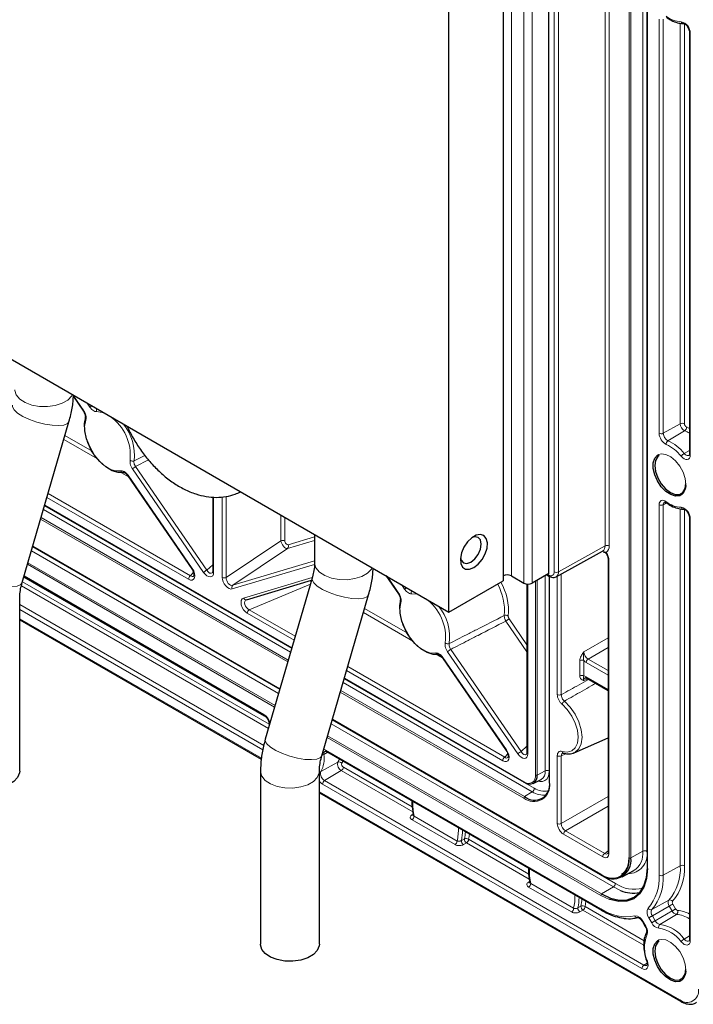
# Paper-space layout 'Blatt2' of a CAD drawing. Header units: millimetres. Extents: x 5 to 418, y 2 to 292.
# Tile 45 of 54: x 275 to 313, y 80 to 136. Entities that reach past the tile are written whole.
import ezdxf

# ---------------------------------------------------------------- set-up
doc = ezdxf.new("R2010")
doc.units = ezdxf.units.MM

psp = doc.layouts.new('Blatt2')

# ---------------------------------------------------------------- linework, layer by layer
at = {"color": 7, "linetype": 'Continuous', "lineweight": 18}
for p, q in [((309.929, 89.068), (309.929, 217.537)), ((309.161, 88.692), (309.161, 217.161)), ((309.255, 217.161), (309.255, 88.692)), ((310.163, 89.067), (310.163, 217.071)), ((307.794, 106.359), (307.794, 216.32)), ((308.027, 216.319), (308.027, 106.358)), ((310.197, 216.564), (310.197, 88.094)), ((304.918, 104.888), (304.918, 214.849)), ((305.151, 214.847), (305.151, 104.887)), ((302.49, 214.345), (302.49, 104.656)), ((303.197, 104.248), (303.197, 213.937)), ((303.669, 213.937), (303.669, 104.248)), ((310.86, 112.734), (310.86, 136.178)), ((311.093, 136.177), (311.093, 112.733)), ((312.057, 113.27), (312.057, 135.952)), ((312.29, 135.917), (312.29, 113.269)), ((312.623, 135.378), (312.623, 111.498)), ((277.691, 114.859), (278.274, 114.011)), ((278.625, 114.213), (278.468, 114.442)), ((312.057, 113.27), (311.093, 112.733)), ((277.211, 112.606), (278.75, 111.717)), ((312.303, 112.88), (311.358, 112.313)), ((279.059, 111.279), (277.146, 112.384)), ((312.575, 111.766), (312.279, 111.592)), ((281.123, 111.171), (281.731, 111.479)), ((281.948, 111.224), (281.21, 110.845)), ((280.813, 110.267), (280.41, 110.499)), ((285.063, 104.858), (281.032, 110.716)), ((281.21, 110.845), (285.241, 104.987)), ((280.789, 110.357), (284.422, 105.077)), ((276.254, 109.321), (284.316, 104.667)), ((284.209, 104.469), (276.19, 109.099)), ((285.628, 109.121), (285.628, 104.855)), ((286.119, 104.572), (286.119, 109.134)), ((286.344, 109.154), (286.344, 104.566)), ((311.281, 108.791), (311.093, 108.687)), ((289.991, 100.34), (275.992, 108.421)), ((276.058, 108.647), (290.057, 100.566)), ((276.064, 108.667), (290.062, 100.586)), ((310.86, 87.712), (310.86, 108.688)), ((311.093, 108.687), (311.093, 87.711)), ((312.057, 88.248), (312.057, 108.462)), ((312.29, 108.427), (312.29, 88.247)), ((289.833, 99.799), (275.835, 107.88)), ((275.861, 107.97), (289.859, 99.889)), ((289.442, 106.647), (289.442, 108.107)), ((289.667, 107.977), (289.667, 106.641)), ((312.623, 107.887), (312.623, 84.008)), ((286.344, 104.566), (289.442, 106.647)), ((291.348, 106.67), (289.819, 106.213)), ((289.855, 106.424), (291.348, 106.87)), ((289.307, 97.993), (275.309, 106.074)), ((289.375, 98.224), (275.376, 106.305)), ((275.386, 106.339), (289.384, 98.257)), ((289.819, 106.213), (286.72, 104.133)), ((305.151, 104.887), (307.794, 106.359)), ((275.115, 105.407), (289.113, 97.326)), ((286.72, 104.133), (291.348, 105.515)), ((308.019, 105.544), (308.019, 88.953)), ((289.086, 97.234), (275.088, 105.315)), ((284.316, 104.667), (284.492, 104.864)), ((285.241, 104.987), (285.579, 105.294)), ((291.345, 105.314), (286.684, 103.922)), ((274.801, 104.33), (288.783, 96.259)), ((274.897, 104.66), (288.482, 96.818)), ((287.325, 103.401), (291.218, 104.564)), ((295.45, 104.638), (296.117, 103.67)), ((303.86, 93.386), (303.86, 104.358)), ((303.951, 104.411), (303.951, 93.385)), ((304.407, 93.621), (304.407, 104.674)), ((304.541, 104.752), (304.612, 104.711)), ((304.636, 104.64), (304.636, 93.618)), ((304.656, 104.63), (304.656, 92.926)), ((305.093, 97.942), (305.093, 104.648)), ((305.318, 104.771), (305.318, 97.936)), ((288.733, 96.018), (274.742, 104.095)), ((291.114, 104.199), (287.645, 102.745)), ((296.446, 103.904), (296.263, 104.169)), ((303.423, 104.192), (303.423, 94.582)), ((274.647, 103.037), (288.464, 95.061)), ((288.418, 94.818), (274.647, 102.767)), ((287.645, 102.745), (290.253, 101.24)), ((296.914, 100.972), (294.116, 102.587)), ((294.181, 102.809), (296.605, 101.41)), ((274.647, 102.237), (288.334, 94.336)), ((290.188, 101.018), (287.538, 102.548)), ((303.374, 100.369), (302.18, 102.105)), ((302.359, 102.234), (303.374, 100.758)), ((306.599, 100.359), (307.971, 101.15)), ((302.858, 94.584), (298.877, 100.37)), ((299.055, 100.499), (303.037, 94.714)), ((307.971, 100.608), (306.834, 99.952)), ((298.609, 99.993), (298.264, 100.192)), ((298.612, 100.043), (302.217, 94.804)), ((306.365, 99.002), (306.365, 99.87)), ((306.59, 99.864), (306.59, 98.996)), ((306.834, 99.952), (307.971, 99.296)), ((302.004, 94.196), (293.16, 99.302)), ((293.225, 99.524), (302.112, 94.394)), ((307.971, 99.036), (306.727, 99.754)), ((293.029, 98.851), (303.787, 92.64)), ((293.035, 98.87), (303.197, 93.003)), ((306.833, 98.831), (306.599, 98.74)), ((306.727, 98.949), (307.971, 98.231)), ((292.832, 98.173), (303.242, 92.164)), ((303.675, 92.44), (292.963, 98.624)), ((303.197, 92.084), (292.805, 98.083)), ((308.383, 87.251), (292.347, 96.508)), ((292.357, 96.542), (307.558, 87.766)), ((308.267, 87.048), (292.28, 96.277)), ((307.558, 86.571), (292.059, 95.518)), ((292.086, 95.61), (307.604, 86.652)), ((291.986, 94.795), (307.558, 85.805)), ((303.037, 94.714), (303.374, 95.021)), ((292.091, 94.677), (291.87, 94.553)), ((302.112, 94.394), (302.288, 94.591)), ((305.093, 90.643), (305.093, 94.483)), ((305.602, 94.595), (305.318, 94.478)), ((305.318, 94.478), (305.318, 90.637)), ((292.668, 94.114), (291.706, 93.585)), ((292.976, 93.838), (296.882, 91.583)), ((292.86, 93.636), (291.913, 93.07)), ((296.904, 91.301), (292.86, 93.636)), ((304.407, 93.621), (303.951, 93.385)), ((309.883, 82.426), (291.797, 92.867)), ((291.913, 93.07), (309.999, 82.629)), ((291.618, 92.441), (312.036, 80.653)), ((303.675, 92.44), (303.242, 92.164)), ((305.318, 90.637), (307.971, 92.168)), ((307.971, 91.626), (305.553, 90.23)), ((296.858, 91.129), (296.926, 91.171)), ((296.985, 91.053), (299.416, 89.65)), ((299.3, 89.447), (296.869, 90.85)), ((299.659, 89.677), (299.832, 89.776)), ((300.063, 89.747), (303.482, 87.773)), ((307.667, 88.75), (305.445, 90.033)), ((305.553, 90.23), (307.775, 88.947)), ((299.947, 89.544), (299.774, 89.445)), ((303.504, 87.491), (299.947, 89.544)), ((307.775, 88.947), (307.971, 89.104)), ((309.255, 88.692), (309.929, 89.068)), ((312.057, 88.248), (311.093, 87.711)), ((303.458, 87.319), (303.526, 87.361)), ((305.9, 85.637), (303.469, 87.04)), ((303.585, 87.243), (306.016, 85.84)), ((308.267, 87.048), (307.604, 86.652)), ((308.665, 86.854), (308.267, 87.048)), ((308.056, 86.338), (307.558, 86.571)), ((306.259, 85.867), (306.432, 85.966)), ((306.663, 85.937), (310.003, 84.009)), ((311.41, 86.304), (310.45, 85.777)), ((311.433, 85.968), (310.475, 85.414)), ((311.594, 85.689), (311.433, 85.968)), ((311.632, 86.083), (311.793, 85.804)), ((306.547, 85.734), (306.374, 85.635)), ((309.992, 83.746), (306.547, 85.734)), ((310.436, 85.02), (310.275, 85.299)), ((310.475, 85.414), (310.636, 85.135)), ((311.594, 85.689), (310.636, 85.135)), ((311.841, 85.497), (310.902, 84.929)), ((309.939, 85.105), (310.1, 84.826)), ((312.575, 84.276), (312.279, 84.102)), ((310.181, 82.737), (309.999, 82.629))]:
    psp.add_line(p, q, dxfattribs=at)
at = {"color": 7, "linetype": 'Continuous', "lineweight": 25}
for p, q in [((310.177, 216.591), (310.177, 88.122)), ((302.019, 214.073), (302.019, 104.384)), ((304.612, 104.792), (304.612, 214.481)), ((298.955, 102.615), (298.955, 212.304)), ((312.575, 135.446), (312.575, 111.566)), ((257.707, 126.427), (298.955, 102.615)), ((277.688, 114.809), (278.255, 113.985)), ((278.255, 113.984), (278.255, 113.985)), ((274.786, 104.279), (277.439, 113.39)), ((280.769, 110.331), (284.402, 105.051)), ((280.769, 110.331), (280.769, 110.33)), ((285.579, 109.125), (285.579, 104.923)), ((311.277, 108.794), (311.279, 108.793)), ((276.058, 108.648), (290.057, 100.567)), ((312.575, 107.956), (312.575, 84.076)), ((291.348, 107.006), (291.348, 105.401)), ((275.38, 106.319), (289.379, 98.238)), ((305.023, 104.61), (307.652, 106.053)), ((307.971, 105.613), (307.971, 89.021)), ((274.883, 104.611), (288.516, 96.741)), ((287.49, 103.31), (291.175, 104.41)), ((291.209, 104.525), (288.557, 95.413)), ((295.388, 104.674), (296.097, 103.643)), ((298.955, 102.615), (302.019, 104.384)), ((302.49, 104.656), (303.197, 104.248)), ((304.612, 104.792), (303.669, 104.248)), ((304.492, 104.723), (304.646, 104.635)), ((304.637, 104.64), (304.637, 92.953)), ((303.374, 104.195), (303.374, 94.65)), ((274.647, 93.603), (274.647, 103.402)), ((291.757, 94.482), (294.409, 103.593)), ((296.097, 103.643), (296.098, 103.643)), ((274.647, 102.181), (288.325, 94.285)), ((298.593, 100.017), (302.198, 94.778)), ((298.593, 100.017), (298.593, 100.017)), ((293.029, 98.851), (303.211, 92.973)), ((306.761, 98.873), (307.971, 98.175)), ((292.351, 96.522), (307.572, 87.736)), ((288.783, 96.245), (288.778, 96.173)), ((306.055, 94.651), (307.971, 95.499)), ((292.02, 94.718), (307.592, 85.729)), ((305.432, 94.631), (305.435, 94.631)), ((288.284, 93.605), (288.284, 83.807)), ((291.618, 83.807), (291.618, 93.605)), ((303.725, 92.915), (304.173, 93.137)), ((291.618, 92.384), (312.071, 80.577)), ((308.757, 87.615), (309.428, 87.983)), ((309.428, 87.983), (309.399, 87.968)), ((309.913, 85.09), (310.074, 84.811))]:
    psp.add_line(p, q, dxfattribs=at)
at = {"color": 7, "linetype": 'Continuous', "lineweight": 18, "flags": 128}
for points in [[(277.64, 114.92), (277.595, 114.845), (277.372, 114.617), (277.051, 114.432), (276.656, 114.303), (276.215, 114.241), (275.761, 114.25), (275.329, 114.329), (274.949, 114.473), (274.651, 114.671), (274.456, 114.907), (274.379, 115.165), (274.378, 115.198)], [(277.439, 113.39), (277.355, 113.28), (277.155, 113.198), (276.857, 113.165), (276.484, 113.184), (276.063, 113.252), (275.625, 113.365), (275.204, 113.514), (274.829, 113.689), (274.529, 113.876), (274.326, 114.061), (274.235, 114.232), (274.238, 114.322)], [(278.255, 113.985), (278.255, 113.986), (278.257, 113.991), (278.263, 114), (278.274, 114.011)], [(279.477, 113.859), (279.315, 113.919), (279.006, 113.96)], [(278.394, 113.484), (278.323, 113.113), (278.353, 112.676), (278.482, 112.209), (278.7, 111.746), (278.99, 111.325), (279.33, 110.977), (279.692, 110.73), (280.05, 110.603), (280.374, 110.606)], [(312.403, 113.09), (312.531, 113.03), (312.575, 113.008)], [(310.843, 111.539), (310.981, 111.572), (311.24, 111.54), (311.516, 111.404), (311.787, 111.177), (312.027, 110.878), (312.216, 110.534), (312.337, 110.175), (312.378, 109.835)], [(312.623, 111.498), (312.612, 111.402), (312.578, 111.325), (312.524, 111.273), (312.453, 111.249), (312.371, 111.255), (312.282, 111.29), (312.192, 111.352), (312.108, 111.437)], [(312.279, 111.592), (312.335, 111.536), (312.394, 111.495), (312.453, 111.471), (312.508, 111.467), (312.555, 111.483)], [(280.789, 110.357), (280.778, 110.346), (280.771, 110.337), (280.769, 110.332), (280.769, 110.331)], [(310.86, 108.688), (310.868, 108.769), (310.891, 108.838), (310.929, 108.89), (310.98, 108.924), (311.041, 108.938), (311.11, 108.932), (311.183, 108.906), (311.258, 108.86)], [(307.858, 105.98), (307.848, 105.966), (307.843, 105.956), (307.842, 105.949), (307.843, 105.947)], [(294.61, 105.123), (294.565, 105.048), (294.343, 104.82), (294.022, 104.635), (293.626, 104.506), (293.185, 104.444), (292.732, 104.453), (292.299, 104.533), (291.92, 104.676), (291.621, 104.874), (291.426, 105.11), (291.349, 105.369), (291.348, 105.401)], [(274.786, 104.279), (274.703, 104.169), (274.503, 104.087), (274.205, 104.054), (273.832, 104.072), (273.411, 104.14), (272.973, 104.253), (272.551, 104.403), (272.177, 104.577), (271.877, 104.764), (271.674, 104.95), (271.583, 105.12), (271.586, 105.21)], [(294.409, 103.593), (294.325, 103.483), (294.125, 103.401), (293.828, 103.369), (293.455, 103.387), (293.034, 103.455), (292.596, 103.568), (292.174, 103.717), (291.799, 103.892), (291.499, 104.079), (291.297, 104.265), (291.206, 104.435), (291.209, 104.525)], [(296.117, 103.67), (296.106, 103.658), (296.099, 103.65), (296.097, 103.644), (296.097, 103.643)], [(296.239, 103.15), (296.176, 102.78), (296.211, 102.349), (296.342, 101.889), (296.557, 101.435), (296.842, 101.021), (297.175, 100.678), (297.53, 100.432), (297.882, 100.3), (298.204, 100.294)], [(297.332, 103.552), (297.146, 103.619), (296.833, 103.651)], [(298.593, 100.017), (298.592, 100.018), (298.594, 100.024), (298.601, 100.032), (298.612, 100.043)], [(305.497, 97.569), (305.821, 97.237), (306.1, 96.837), (306.315, 96.398), (306.45, 95.95), (306.496, 95.526), (306.45, 95.156), (306.315, 94.864), (306.1, 94.673), (306.055, 94.651)], [(305.362, 94.723), (305.657, 94.685), (305.911, 94.756), (306.106, 94.93), (306.229, 95.195), (306.271, 95.532), (306.229, 95.918), (306.106, 96.325), (305.911, 96.725), (305.657, 97.089), (305.362, 97.391)], [(291.757, 94.482), (291.673, 94.372), (291.473, 94.29), (291.176, 94.257), (290.802, 94.275), (290.381, 94.343), (289.944, 94.456), (289.522, 94.606), (289.147, 94.78), (288.847, 94.967), (288.644, 95.153), (288.554, 95.323), (288.557, 95.413)], [(291.861, 94.84), (291.911, 94.828), (291.986, 94.795)], [(302.198, 94.778), (302.197, 94.779), (302.199, 94.784), (302.206, 94.793), (302.217, 94.804)], [(292.668, 94.114), (292.72, 94.209), (292.756, 94.294)], [(292.953, 94.18), (292.944, 94.16), (292.888, 94.057)], [(291.618, 93.605), (291.609, 93.507), (291.501, 93.252), (291.279, 93.024), (290.958, 92.838), (290.562, 92.71), (290.121, 92.648), (289.668, 92.657), (289.235, 92.736), (288.855, 92.88), (288.557, 93.077), (288.362, 93.314), (288.285, 93.572), (288.284, 93.606)], [(304.636, 93.618), (304.62, 93.436), (304.572, 93.28), (304.493, 93.155), (304.387, 93.068), (304.259, 93.02), (304.112, 93.014), (303.98, 93.041)], [(300.111, 90.048), (300.093, 89.91), (300.063, 89.747)], [(306.71, 86.238), (306.692, 86.1), (306.663, 85.937)], [(311.632, 86.083), (311.614, 86.072), (311.592, 86.059), (311.567, 86.045), (311.54, 86.029), (311.512, 86.013), (311.484, 85.997), (311.458, 85.982), (311.433, 85.968)], [(310.475, 85.414), (310.45, 85.4), (310.423, 85.385), (310.396, 85.369), (310.368, 85.352), (310.341, 85.337), (310.316, 85.322), (310.294, 85.31), (310.275, 85.299)], [(311.793, 85.804), (311.775, 85.793), (311.753, 85.78), (311.728, 85.766), (311.701, 85.75), (311.673, 85.734), (311.645, 85.718), (311.619, 85.703), (311.594, 85.689)], [(310.636, 85.135), (310.611, 85.121), (310.584, 85.106), (310.557, 85.09), (310.529, 85.073), (310.502, 85.058), (310.477, 85.043), (310.455, 85.031), (310.436, 85.02)], [(310.843, 84.049), (310.981, 84.082), (311.24, 84.05), (311.516, 83.914), (311.787, 83.686), (312.027, 83.387), (312.216, 83.043), (312.337, 82.685), (312.378, 82.344)], [(312.623, 84.008), (312.612, 83.912), (312.578, 83.835), (312.524, 83.783), (312.453, 83.759), (312.371, 83.764), (312.282, 83.8), (312.192, 83.862), (312.108, 83.947)], [(312.279, 84.102), (312.335, 84.046), (312.394, 84.004), (312.453, 83.981), (312.508, 83.977), (312.555, 83.993)], [(310.194, 82.842), (310.226, 82.726), (310.235, 82.617), (310.221, 82.523), (310.184, 82.448), (310.128, 82.399), (310.056, 82.379), (309.973, 82.388), (309.883, 82.426)], [(310.155, 82.853), (310.156, 82.851), (310.164, 82.846), (310.176, 82.842), (310.194, 82.842)]]:
    psp.add_lwpolyline(points, dxfattribs=at)
at = {"color": 7, "linetype": 'Continuous', "lineweight": 25, "flags": 128}
for points in [[(280.549, 110.518), (280.233, 110.509), (279.885, 110.615), (279.528, 110.829), (279.184, 111.139), (278.874, 111.523), (278.619, 111.959), (278.434, 112.419), (278.331, 112.874), (278.316, 113.294), (278.391, 113.655)], [(312.095, 109.226), (312.027, 109.196), (311.787, 109.175), (311.516, 109.26), (311.24, 109.444), (310.981, 109.71), (310.764, 110.035), (310.608, 110.39), (310.526, 110.743), (310.526, 111.064), (310.608, 111.323), (310.764, 111.497), (310.843, 111.539)], [(310.869, 111.482), (310.779, 111.412), (310.653, 111.2), (310.61, 110.91), (310.653, 110.569), (310.779, 110.212), (310.974, 109.873), (311.221, 109.586), (311.494, 109.379), (311.767, 109.271), (312.014, 109.274), (312.209, 109.387), (312.335, 109.599), (312.378, 109.889), (312.378, 109.889)], [(300.369, 105.133), (300.618, 105.324), (300.839, 105.591), (301.01, 105.904), (301.111, 106.229), (301.132, 106.531), (301.07, 106.778), (300.932, 106.942), (300.733, 107.006), (300.495, 106.963), (300.243, 106.817), (300.004, 106.585), (299.805, 106.291), (299.667, 105.968), (299.605, 105.65), (299.626, 105.371), (299.728, 105.163), (299.898, 105.048), (300.12, 105.037), (300.369, 105.133)], [(300.192, 105.439), (300.418, 105.621), (300.609, 105.879), (300.737, 106.173), (300.781, 106.46), (300.737, 106.694), (300.609, 106.841), (300.418, 106.878), (300.275, 106.841)], [(299.609, 105.687), (299.648, 105.545), (299.775, 105.398), (299.967, 105.361), (300.192, 105.439)], [(284.422, 105.077), (284.41, 105.066), (284.404, 105.058), (284.402, 105.052), (284.402, 105.051)], [(298.377, 100.205), (298.063, 100.206), (297.72, 100.317), (297.37, 100.532), (297.032, 100.838), (296.729, 101.216), (296.477, 101.644), (296.294, 102.095), (296.189, 102.543), (296.169, 102.959), (296.235, 103.318)], [(274.647, 93.603), (274.638, 93.505), (274.531, 93.251), (274.308, 93.022), (273.987, 92.837), (273.592, 92.708), (273.151, 92.646), (272.697, 92.655), (272.264, 92.735), (271.885, 92.878), (271.587, 93.076), (271.392, 93.312), (271.315, 93.571), (271.314, 93.603)], [(307.604, 86.652), (308.11, 86.417), (308.596, 86.307), (309.044, 86.325), (309.437, 86.47), (309.759, 86.738), (309.999, 87.117), (310.146, 87.593), (310.196, 88.148)], [(310.197, 88.094), (310.146, 87.529), (309.996, 87.044), (309.752, 86.658), (309.424, 86.386), (309.024, 86.238), (308.568, 86.219), (308.073, 86.332), (308.056, 86.338)], [(291.618, 83.807), (291.609, 83.708), (291.501, 83.454), (291.279, 83.225), (290.958, 83.04), (290.562, 82.912), (290.121, 82.849), (289.668, 82.858), (289.235, 82.938), (288.855, 83.081), (288.557, 83.279), (288.362, 83.516), (288.285, 83.774), (288.284, 83.807)], [(312.095, 81.736), (312.027, 81.706), (311.787, 81.685), (311.516, 81.77), (311.24, 81.953), (310.981, 82.22), (310.764, 82.545), (310.608, 82.9), (310.526, 83.253), (310.526, 83.574), (310.608, 83.833), (310.764, 84.007), (310.843, 84.049)], [(310.869, 83.992), (310.779, 83.922), (310.653, 83.71), (310.61, 83.419), (310.653, 83.079), (310.779, 82.722), (310.974, 82.383), (311.221, 82.096), (311.494, 81.888), (311.767, 81.781), (312.014, 81.783), (312.209, 81.896), (312.335, 82.108), (312.378, 82.399), (312.378, 82.399)]]:
    psp.add_lwpolyline(points, dxfattribs=at)
at = {"color": 7, "linetype": 'Continuous', "lineweight": 18}
for centre, radius, start, end in [((312.151, 137.451), 1.417, 230.9335, 268.2509), ((311.958, 135.386), 0.665, 359.2774, 76.9973), ((312.238, 136.071), 0.135, 195.5649, 265.9563), ((312.654, 135.452), 0.0801, 184.2975, 247.174), ((279.252, 113.515), 0.938, 124.0337, 131.9131), ((279.196, 114.031), 0.203, 152.3051, 200.5323), ((278.47, 113.576), 0.119, 162.2418, 230.401), ((278.184, 111.469), 2.73, 354.4467, 54.2962), ((278.395, 111.511), 2.749, 352.9084, 39.5051), ((312.172, 113.041), 0.257, 62.6565, 116.7662), ((312.517, 113.287), 0.46, 182.1048, 242.3237), ((312.501, 113.277), 0.21, 182.1048, 242.3237), ((311.604, 112.762), 0.745, 182.1048, 242.3237), ((310.978, 112.962), 0.257, 242.6565, 296.7662), ((311.588, 112.751), 0.495, 182.1048, 242.3237), ((312.172, 113.071), 0.231, 304.3197, 4.8795), ((311.535, 111.084), 1.953, 57.8321, 66.8387), ((311.489, 112.122), 0.231, 124.3197, 184.8795), ((310.268, 109.961), 2.359, 38.7354, 65.1765), ((310.285, 109.994), 2.555, 38.7354, 65.1765), ((312.562, 111.109), 0.56, 120.4174, 144.1995), ((312.654, 111.572), 0.0801, 184.1293, 247.1908), ((281.041, 111.376), 0.221, 230.7154, 291.8832), ((280.505, 110.649), 0.138, 198.2069, 288.403), ((281.813, 109.824), 1.185, 120.5487, 131.2145), ((311.741, 109.761), 0.641, 303.4701, 6.6195), ((311.255, 108.704), 0.163, 124.2075, 186.1794), ((311.324, 108.843), 0.0679, 165.6164, 226.9157), ((312.151, 109.96), 1.417, 230.9335, 268.2509), ((310.978, 108.916), 0.257, 242.6565, 296.7662), ((311.958, 107.896), 0.665, 359.2774, 76.9973), ((312.238, 108.58), 0.135, 195.5649, 265.9563), ((312.654, 107.961), 0.0801, 184.2975, 247.174), ((289.549, 106.411), 0.259, 62.8052, 114.3071), ((289.705, 106.342), 0.172, 311.5389, 28.7747), ((307.47, 106.323), 0.326, 303.9678, 6.3937), ((307.909, 106.13), 0.257, 62.6565, 116.7662), ((307.609, 106.318), 0.42, 306.3006, 5.5254), ((308.051, 105.619), 0.0808, 184.7595, 246.8719), ((285.844, 103.966), 1.185, 120.5487, 131.2145), ((285.661, 104.931), 0.0829, 185.3303, 245.9898), ((304.731, 104.857), 0.189, 230.7967, 9.214), ((305.036, 105.116), 0.257, 242.6565, 296.7662), ((304.868, 104.85), 0.286, 302.4941, 7.4106), ((284.467, 104.457), 0.259, 125.6892, 177.1989), ((286.237, 104.802), 0.259, 242.8052, 294.3071), ((298.99, 102.676), 3.336, 355.0733, 29.3988), ((304.693, 104.702), 0.0823, 173.7652, 234.901), ((286.834, 104.004), 0.172, 131.5389, 208.7747), ((297.134, 103.128), 1.037, 123.33, 131.6162), ((297.014, 103.725), 0.196, 147.2893, 202.1271), ((298.999, 102.686), 3.103, 355.0054, 29.2754), ((287.461, 103.452), 0.145, 200.2977, 281.7612), ((296.312, 103.241), 0.117, 164.1491, 231.348), ((296.053, 101.173), 2.712, 353.5336, 54.4173), ((287.796, 102.535), 0.259, 125.6892, 177.1989), ((296.281, 101.217), 2.717, 351.8367, 39.7099), ((302.178, 102.203), 0.23, 54.0509, 112.5748), ((301.577, 103.126), 1.185, 300.5487, 311.2145), ((298.889, 101.033), 0.218, 229.5367, 291.6382), ((299.658, 99.479), 1.185, 120.5487, 131.2145), ((298.334, 100.334), 0.136, 197.2612, 288.5224), ((306.472, 99.634), 0.259, 62.8052, 114.3071), ((306.985, 99.742), 0.259, 125.6892, 177.1989), ((306.472, 98.766), 0.259, 62.8052, 114.3071), ((306.807, 98.939), 0.0807, 173.0989, 235.5889), ((305.211, 98.172), 0.259, 242.8052, 294.3071), ((305.681, 97.289), 0.335, 123.2763, 162.2829), ((288.561, 96.807), 0.08, 172.7974, 236.0398), ((288.056, 96.162), 0.781, 11.773, 57.0085), ((288.858, 96.236), 0.0757, 174.6469, 202.3864), ((292.065, 94.785), 0.0801, 172.814, 235.8738), ((290.354, 94.311), 1.535, 331.7568, 9.0675), ((291.737, 94.805), 0.284, 276.3711, 297.7796), ((292.046, 94.597), 0.181, 125.7239, 193.8764), ((302.263, 94.184), 0.259, 125.6892, 177.1989), ((303.639, 93.693), 1.185, 120.5487, 131.2145), ((303.455, 94.656), 0.0807, 184.4143, 246.9058), ((305.211, 94.714), 0.259, 242.8052, 294.3071), ((305.47, 94.733), 0.109, 185.3277, 249.5599), ((293.061, 93.994), 0.411, 163.0051, 240.7207), ((292.741, 93.943), 0.186, 37.8546, 113.1862), ((292.719, 93.85), 0.257, 303.2297, 357.3477), ((293.068, 94.002), 0.188, 163.0051, 240.7207), ((304.518, 93.389), 0.258, 62.7384, 115.5295), ((291.638, 93.718), 0.15, 262.1061, 297.0827), ((292.129, 93.456), 0.442, 163.0051, 240.7207), ((303.456, 93.32), 0.409, 230.7967, 9.214), ((303.907, 93.478), 0.103, 242.7384, 295.5295), ((303.908, 93.564), 0.503, 301.8578, 6.5804), ((292.151, 93.443), 0.676, 217.9048, 238.4598), ((292.054, 92.855), 0.257, 123.2297, 177.3477), ((303.229, 92.999), 0.0322, 172.9554, 235.7325), ((303.767, 92.782), 0.901, 230.7967, 9.214), ((303.529, 92.653), 0.258, 304.4666, 357.2658), ((304.33, 93.423), 0.953, 235.2168, 285.2306), ((304.67, 92.956), 0.033, 185.2037, 246.1164), ((303.3, 92.079), 0.103, 124.4666, 177.2658), ((304.283, 93.334), 1.081, 235.7843, 279.4832), ((301.086, 91.845), 4.177, 179.3019, 190.9255), ((296.909, 91.209), 0.095, 237.2586, 282.8134), ((296.728, 91.065), 0.257, 303.2297, 357.3477), ((296.406, 90.332), 3.086, 347.2346, 1.3668), ((305.211, 90.873), 0.259, 242.8052, 294.3071), ((296.59, 90.316), 3.135, 348.2448, 359.1766), ((300.084, 89.757), 0.253, 175.6864, 237.1654), ((296.9, 90.39), 2.995, 348.1627, 355.9059), ((299.925, 89.577), 0.219, 50.8118, 115.0163), ((299.807, 89.759), 0.257, 303.2297, 357.3477), ((305.704, 90.02), 0.259, 125.6892, 177.1989), ((299.159, 89.662), 0.257, 303.2297, 357.3477), ((299.912, 89.658), 0.253, 175.6389, 237.1713), ((307.926, 88.737), 0.259, 125.6892, 177.1989), ((308.051, 89.027), 0.0807, 184.4143, 246.9058), ((309.095, 88.883), 1.084, 269.8988, 9.7445), ((309.209, 88.784), 0.103, 242.6565, 296.7662), ((308.817, 88.924), 1.122, 303.0007, 7.3609), ((310.045, 88.838), 0.257, 62.6565, 116.7662), ((307.686, 88.035), 4.177, 179.3019, 190.9255), ((310.209, 88.124), 0.032, 184.1293, 247.1908), ((309.31, 88.082), 2.751, 319.7531, 3.4533), ((309.45, 88.075), 2.846, 319.7531, 3.4533), ((312.172, 88.018), 0.257, 62.6565, 116.7662), ((308.25, 88.77), 1.219, 235.4352, 282.9857), ((307.59, 87.762), 0.032, 172.814, 235.8738), ((308.221, 87.553), 2.644, 319.7531, 3.4533), ((308.36, 87.546), 2.738, 319.7531, 3.4533), ((310.978, 87.94), 0.257, 242.6565, 296.7662), ((303.509, 87.399), 0.095, 237.2586, 282.8134), ((303.328, 87.255), 0.257, 303.2297, 357.3477), ((308.126, 87.262), 0.257, 303.2297, 357.3477), ((309.433, 88.76), 1.839, 235.1586, 285.8363), ((303.006, 86.522), 3.086, 347.2346, 1.3668), ((303.19, 86.506), 3.135, 348.2448, 359.1766), ((307.66, 86.566), 0.103, 123.2297, 177.3477), ((306.511, 85.848), 0.253, 175.6389, 237.1713), ((306.684, 85.947), 0.253, 175.6864, 237.1654), ((303.5, 86.58), 2.995, 348.1627, 355.9059), ((306.524, 85.767), 0.219, 50.8118, 115.0163), ((306.406, 85.949), 0.257, 303.2297, 357.3477), ((310.665, 85.599), 0.492, 150.117, 217.6125), ((310.384, 85.935), 0.171, 211.7957, 292.6409), ((311.674, 86.153), 0.304, 150.117, 217.6125), ((311.476, 86.146), 0.171, 31.7957, 112.6409), ((311.742, 86.167), 0.139, 150.117, 217.6125), ((305.759, 85.852), 0.257, 303.2297, 357.3477), ((307.637, 85.795), 0.0801, 172.8124, 235.8898), ((309.015, 88.01), 2.643, 236.5488, 280.2568), ((309.484, 84.918), 0.492, 22.3847, 89.8899), ((309.624, 85.462), 0.148, 200.7162, 275.976), ((310.734, 85.614), 0.327, 150.117, 217.6125), ((311.905, 85.834), 0.343, 205.1272, 259.2918), ((311.936, 85.87), 0.157, 205.1272, 259.2918), ((311.728, 85.65), 0.19, 306.5914, 20.3329), ((311.736, 83.988), 1.512, 56.3291, 86.0122), ((311.817, 84.191), 1.528, 60.2657, 86.6392), ((329.621, 51.001), 39.375, 119.9897, 120.0342), ((329.782, 50.722), 39.375, 119.9897, 120.0342), ((309.644, 84.508), 0.556, 340.7132, 34.8708), ((310.94, 85.256), 0.556, 205.1272, 259.2918), ((310.97, 85.292), 0.37, 205.1272, 259.2918), ((311.015, 84.776), 0.19, 126.5914, 200.3329), ((310.619, 82.898), 2.05, 35.9583, 82.0838), ((311.923, 83.613), 1.893, 157.9224, 204.0406), ((310.26, 84.419), 0.131, 155.8653, 226.0504), ((310.576, 82.835), 1.893, 35.9583, 82.0838), ((312.562, 83.619), 0.56, 120.4174, 144.1995), ((312.654, 84.082), 0.0801, 184.1293, 247.1908), ((310.14, 82.414), 0.257, 123.2297, 177.3477), ((310.095, 82.754), 0.158, 232.6858, 296.5625), ((311.741, 82.271), 0.641, 303.4701, 6.6195), ((312.445, 81.154), 0.646, 230.7967, 9.214), ((312.116, 80.643), 0.0801, 172.8124, 235.8899)]:
    psp.add_arc(centre, radius, start, end, dxfattribs=at)
at = {"color": 7, "linetype": 'Continuous', "lineweight": 25}
for centre, radius, start, end in [((307.697, 106.035), 0.0151, 197.7147, 253.9173), ((302.254, 104.201), 0.512, 62.6097, 117.3903), ((303.433, 104.703), 0.512, 242.6097, 297.3903), ((303.519, 93.314), 0.438, 230.7967, 9.214), ((303.225, 93.002), 0.032, 244.717, 302.5168), ((303.793, 92.839), 0.872, 230.7967, 9.214), ((308.249, 88.529), 1.019, 230.7967, 9.214), ((308.111, 88.558), 1.059, 292.9455, 7.2911), ((307.585, 87.766), 0.033, 245.3602, 304.6041), ((309.4, 88.526), 1.827, 246.2737, 281.2488)]:
    psp.add_arc(centre, radius, start, end, dxfattribs=at)
at = {"color": 7, "linetype": 'Continuous', "lineweight": 18}
for centre, major_axis, ratio, start_param, end_param in [((289.667, 106.507), (-0.176, 0.283), 0.502364, 0.776291, 2.980873), ((289.785, 106.575), (-0.082, 0.145), 0.586099, 0.804871, 3.009453), ((307.664, 105.749), (-0.252, 0.433), 0.578253, 3.924161, 4.91839), ((284.201, 104.884), (-0.268, 0.44), 0.564402, 2.339573, 4.809913), ((285.273, 105.067), (-0.25, 0.443), 0.568641, 1.726059, 3.930641), ((285.391, 105.135), (-0.134, 0.32), 0.577433, 1.800061, 3.344967), ((284.318, 104.952), (-0.151, 0.32), 0.506966, 2.381795, 3.367218), ((286.474, 104.373), (-0.246, 0.436), 0.586099, 0.804871, 3.009453), ((286.592, 104.441), (-0.147, 0.301), 0.666936, 0.851904, 3.056486), ((291.228, 104.515), (-0.149, 0.299), 0.479456, 1.74847, 1.968207), ((287.546, 102.953), (-0.263, 0.43), 0.589678, 6.12795, 8.598291), ((287.664, 103.021), (-0.215, 0.264), 0.686294, 6.019414, 8.489754), ((306.847, 100.231), (-0.167, 0.289), 0.636298, 0.789285, 2.352485), ((306.729, 100.163), (-0.25, 0.433), 0.581784, 1.957882, 2.352479), ((306.729, 98.538), (-0.252, 0.436), 0.573012, 5.501665, 5.896262), ((306.847, 98.606), (-0.19, 0.281), 0.56669, 6.141146, 7.0236), ((301.996, 94.611), (-0.268, 0.44), 0.564402, 2.339573, 4.809913), ((302.114, 94.679), (-0.151, 0.32), 0.506966, 2.381795, 3.367218), ((303.068, 94.793), (-0.25, 0.443), 0.568641, 1.726059, 3.930641), ((303.186, 94.861), (-0.134, 0.32), 0.577433, 1.800061, 3.344967), ((305.448, 90.441), (-0.25, 0.433), 0.581784, 0.789279, 2.352479), ((305.566, 90.509), (-0.167, 0.289), 0.636298, 0.789285, 2.352485), ((307.664, 89.161), (-0.252, 0.436), 0.573012, 2.360073, 3.923273), ((307.782, 89.229), (-0.148, 0.305), 0.566682, 2.401335, 3.279207)]:
    psp.add_ellipse(centre, major_axis=major_axis, ratio=ratio, start_param=start_param, end_param=end_param, dxfattribs=at)
at = {"color": 7, "linetype": 'Continuous', "lineweight": 25}
for points, knots in [([(311.277, 136.284), (311.338, 136.242), (311.514, 136.12), (311.805, 135.989), (312.063, 135.935), (312.199, 135.936), (312.231, 135.936)], [0, 0, 0, 0, 0.191882, 0.557862, 0.895288, 1, 1, 1, 1]), ([(312.231, 135.936), (312.238, 135.935), (312.254, 135.935), (312.312, 135.911), (312.385, 135.855), (312.461, 135.767), (312.525, 135.657), (312.568, 135.54), (312.572, 135.476), (312.575, 135.446)], [0, 0, 0, 0, 0.112879, 0.244281, 0.383837, 0.532424, 0.689459, 0.848736, 1, 1, 1, 1]), ([(277.439, 113.39), (277.475, 113.523), (277.577, 113.901), (277.672, 114.406), (277.687, 114.767), (277.693, 114.889)], [0, 0, 0, 0, 0.263917, 0.751161, 1, 1, 1, 1]), ([(278.253, 113.983), (278.269, 113.96), (278.309, 113.902), (278.35, 113.796), (278.369, 113.692), (278.363, 113.628), (278.357, 113.615), (278.355, 113.612)], [0, 0, 0, 0, 0.16801, 0.428406, 0.682177, 0.921106, 1, 1, 1, 1]), ([(280.736, 113.133), (280.786, 113.021), (280.939, 112.675), (281.267, 112.122), (281.708, 111.487), (282.204, 110.904), (282.748, 110.379), (283.335, 109.926), (283.96, 109.555), (284.588, 109.294), (285.199, 109.143), (285.775, 109.091), (286.328, 109.138), (286.796, 109.244), (287.058, 109.375), (287.158, 109.425)], [0, 0, 0, 0, 0.04128, 0.127411, 0.213738, 0.300516, 0.388127, 0.476907, 0.566983, 0.657744, 0.73645, 0.811933, 0.884737, 0.955771, 1, 1, 1, 1]), ([(312.575, 111.566), (312.573, 111.548), (312.571, 111.506), (312.556, 111.483), (312.556, 111.484), (312.556, 111.484)], [0, 0, 0, 0, 0.311895, 0.693589, 1, 1, 1, 1]), ([(280.534, 110.511), (280.536, 110.512), (280.541, 110.514), (280.598, 110.498), (280.668, 110.448), (280.73, 110.388), (280.759, 110.342), (280.768, 110.329)], [0, 0, 0, 0, 0.223293, 0.443669, 0.671201, 0.90646, 1, 1, 1, 1]), ([(311.164, 108.839), (311.164, 108.839), (311.165, 108.841), (311.17, 108.843), (311.223, 108.83), (311.262, 108.804), (311.277, 108.794)], [0, 0, 0, 0, 0.011234, 0.446216, 0.773577, 1, 1, 1, 1]), ([(311.277, 108.794), (311.338, 108.752), (311.514, 108.63), (311.805, 108.499), (312.063, 108.445), (312.199, 108.445), (312.231, 108.446)], [0, 0, 0, 0, 0.191882, 0.557862, 0.895288, 1, 1, 1, 1]), ([(312.231, 108.446), (312.238, 108.445), (312.254, 108.445), (312.312, 108.421), (312.385, 108.364), (312.461, 108.277), (312.525, 108.167), (312.568, 108.049), (312.572, 107.986), (312.575, 107.956)], [0, 0, 0, 0, 0.1128789, 0.244281, 0.3838366, 0.5324241, 0.6894593, 0.8487357, 1, 1, 1, 1]), ([(307.692, 106.02), (307.729, 106.012), (307.784, 106), (307.835, 105.96), (307.848, 105.94), (307.851, 105.934)], [0, 0, 0, 0, 0.590294, 0.887512, 1, 1, 1, 1]), ([(307.843, 105.947), (307.861, 105.922), (307.903, 105.861), (307.95, 105.753), (307.969, 105.664), (307.97, 105.623), (307.971, 105.613)], [0, 0, 0, 0, 0.238333, 0.562825, 0.88374, 1, 1, 1, 1]), ([(291.348, 105.401), (291.347, 105.347), (291.344, 105.191), (291.306, 104.898), (291.24, 104.644), (291.209, 104.525)], [0, 0, 0, 0, 0.2199301, 0.6350284, 1, 1, 1, 1]), ([(284.402, 105.051), (284.42, 105.023), (284.461, 104.957), (284.503, 104.849), (284.52, 104.751), (284.515, 104.684), (284.503, 104.658), (284.502, 104.657), (284.502, 104.657)], [0, 0, 0, 0, 0.165072, 0.393313, 0.580999, 0.751131, 0.929643, 1, 1, 1, 1]), ([(285.579, 104.923), (285.578, 104.904), (285.575, 104.862), (285.561, 104.839), (285.56, 104.839), (285.56, 104.839)], [0, 0, 0, 0, 0.356787, 0.792992, 1, 1, 1, 1]), ([(294.409, 103.593), (294.445, 103.726), (294.548, 104.104), (294.643, 104.609), (294.658, 104.97), (294.663, 105.093)], [0, 0, 0, 0, 0.263917, 0.751161, 1, 1, 1, 1]), ([(274.647, 103.402), (274.648, 103.456), (274.652, 103.612), (274.689, 103.906), (274.755, 104.16), (274.786, 104.279)], [0, 0, 0, 0, 0.21993, 0.635028, 1, 1, 1, 1]), ([(304.646, 104.635), (304.683, 104.616), (304.769, 104.574), (304.903, 104.56), (304.985, 104.597), (305.019, 104.613)], [0, 0, 0, 0, 0.308993, 0.706521, 1, 1, 1, 1]), ([(296.095, 103.642), (296.111, 103.619), (296.151, 103.561), (296.192, 103.454), (296.211, 103.351), (296.205, 103.289), (296.2, 103.276), (296.199, 103.273)], [0, 0, 0, 0, 0.171328, 0.436106, 0.69421, 0.937406, 1, 1, 1, 1]), ([(298.358, 100.197), (298.361, 100.198), (298.367, 100.2), (298.425, 100.182), (298.496, 100.131), (298.556, 100.07), (298.584, 100.027), (298.591, 100.016)], [0, 0, 0, 0, 0.222128, 0.44523, 0.679561, 0.919944, 1, 1, 1, 1]), ([(306.681, 98.898), (306.683, 98.899), (306.686, 98.901), (306.728, 98.891), (306.755, 98.876), (306.761, 98.873)], [0, 0, 0, 0, 0.475161, 0.876928, 1, 1, 1, 1]), ([(288.516, 96.741), (288.535, 96.729), (288.578, 96.701), (288.651, 96.624), (288.72, 96.519), (288.768, 96.403), (288.786, 96.305), (288.784, 96.262), (288.783, 96.245)], [0, 0, 0, 0, 0.136532, 0.311367, 0.497937, 0.689526, 0.877262, 1, 1, 1, 1]), ([(288.557, 95.413), (288.52, 95.28), (288.417, 94.902), (288.309, 94.293), (288.292, 93.83), (288.284, 93.605)], [0, 0, 0, 0, 0.218312, 0.62136, 1, 1, 1, 1]), ([(302.198, 94.778), (302.215, 94.75), (302.257, 94.684), (302.298, 94.576), (302.315, 94.478), (302.311, 94.411), (302.298, 94.385), (302.298, 94.384), (302.297, 94.384)], [0, 0, 0, 0, 0.165072, 0.393313, 0.580999, 0.751131, 0.929643, 1, 1, 1, 1]), ([(291.618, 93.605), (291.619, 93.659), (291.622, 93.815), (291.659, 94.109), (291.726, 94.363), (291.757, 94.482)], [0, 0, 0, 0, 0.21993, 0.635028, 1, 1, 1, 1]), ([(291.941, 94.743), (291.941, 94.744), (291.939, 94.745), (291.976, 94.742), (292.008, 94.725), (292.02, 94.718)], [0, 0, 0, 0, 0.3960619, 0.7843789, 1, 1, 1, 1]), ([(303.374, 94.65), (303.373, 94.631), (303.37, 94.588), (303.356, 94.565), (303.356, 94.566), (303.356, 94.566)], [0, 0, 0, 0, 0.356787, 0.792992, 1, 1, 1, 1]), ([(305.402, 94.635), (305.401, 94.638), (305.4, 94.641), (305.429, 94.631), (305.435, 94.629)], [0, 0, 0, 0, 0.782141, 1, 1, 1, 1]), ([(305.432, 94.631), (305.49, 94.617), (305.656, 94.577), (305.876, 94.575), (306.01, 94.644), (306.056, 94.667)], [0, 0, 0, 0, 0.26313, 0.75083, 1, 1, 1, 1]), ([(296.864, 91.922), (296.863, 91.903), (296.849, 91.711), (296.882, 91.423), (296.928, 91.156), (296.941, 91.081)], [0, 0, 0, 0, 0.073669, 0.740196, 1, 1, 1, 1]), ([(296.929, 91.135), (296.93, 91.131), (296.932, 91.119), (296.929, 91.113), (296.927, 91.109)], [0, 0, 0, 0, 0.377918, 1, 1, 1, 1]), ([(296.985, 91.053), (296.981, 91.056), (296.974, 91.062), (296.965, 91.072), (296.956, 91.082), (296.949, 91.093), (296.942, 91.103), (296.937, 91.114), (296.933, 91.125), (296.932, 91.132), (296.931, 91.136)], [0, 0, 0, 0, 0.124899, 0.250534, 0.378509, 0.507307, 0.63008, 0.753628, 0.879696, 1, 1, 1, 1]), ([(307.971, 89.021), (307.969, 89.002), (307.967, 88.961), (307.952, 88.938), (307.952, 88.939), (307.952, 88.939)], [0, 0, 0, 0, 0.3361442, 0.7462527, 1, 1, 1, 1]), ([(309.142, 88.719), (309.14, 88.653), (309.134, 88.461), (309.069, 88.183), (308.935, 87.917), (308.799, 87.81), (308.732, 87.757)], [0, 0, 0, 0, 0.149222, 0.434561, 0.720329, 1, 1, 1, 1]), ([(303.464, 88.112), (303.462, 88.093), (303.449, 87.901), (303.482, 87.614), (303.528, 87.346), (303.541, 87.271)], [0, 0, 0, 0, 0.073669, 0.740196, 1, 1, 1, 1]), ([(303.529, 87.326), (303.53, 87.321), (303.532, 87.309), (303.529, 87.303), (303.527, 87.299)], [0, 0, 0, 0, 0.377918, 1, 1, 1, 1]), ([(303.585, 87.243), (303.581, 87.246), (303.574, 87.252), (303.565, 87.262), (303.556, 87.272), (303.548, 87.283), (303.542, 87.293), (303.537, 87.304), (303.533, 87.315), (303.531, 87.322), (303.53, 87.326)], [0, 0, 0, 0, 0.1248995, 0.2505345, 0.378509, 0.5073071, 0.6300799, 0.7536275, 0.8796961, 1, 1, 1, 1]), ([(307.592, 85.729), (307.682, 85.679), (307.944, 85.536), (308.369, 85.364), (308.692, 85.307), (308.849, 85.279)], [0, 0, 0, 0, 0.212281, 0.6158, 1, 1, 1, 1]), ([(308.849, 85.279), (308.857, 85.277), (309.031, 85.239), (309.301, 85.25), (309.546, 85.297), (309.644, 85.316)], [0, 0, 0, 0, 0.028404, 0.613688, 1, 1, 1, 1]), ([(309.644, 85.316), (309.647, 85.317), (309.654, 85.318), (309.7, 85.308), (309.77, 85.264), (309.848, 85.19), (309.891, 85.124), (309.913, 85.09)], [0, 0, 0, 0, 0.1678, 0.364849, 0.57033, 0.781189, 1, 1, 1, 1]), ([(310.074, 84.811), (310.088, 84.783), (310.123, 84.718), (310.151, 84.617), (310.157, 84.528), (310.147, 84.485), (310.142, 84.475), (310.14, 84.472)], [0, 0, 0, 0, 0.19493, 0.457568, 0.685476, 0.922582, 1, 1, 1, 1]), ([(310.14, 84.472), (310.114, 84.417), (310.04, 84.262), (309.978, 83.959), (309.98, 83.559), (310.046, 83.181), (310.125, 82.944), (310.155, 82.853)], [0, 0, 0, 0, 0.130636, 0.366696, 0.606996, 0.849589, 1, 1, 1, 1]), ([(312.575, 84.076), (312.573, 84.058), (312.571, 84.016), (312.556, 83.993), (312.556, 83.994), (312.556, 83.994)], [0, 0, 0, 0, 0.311895, 0.693589, 1, 1, 1, 1]), ([(310.155, 82.853), (310.164, 82.825), (310.184, 82.762), (310.189, 82.677), (310.175, 82.622), (310.167, 82.614), (310.166, 82.614), (310.166, 82.614)], [0, 0, 0, 0, 0.193732, 0.44549, 0.684873, 0.923906, 1, 1, 1, 1]), ([(312.071, 80.577), (312.125, 80.548), (312.284, 80.464), (312.537, 80.403), (312.798, 80.412), (312.927, 80.488), (312.982, 80.52)], [0, 0, 0, 0, 0.171705, 0.49871, 0.785907, 1, 1, 1, 1])]:
    psp.add_open_spline(points, degree=3, knots=knots, dxfattribs=at)
at = {"color": 7, "linetype": 'Continuous', "lineweight": 18}
for points, knots in [([(278.274, 114.011), (278.296, 113.976), (278.348, 113.894), (278.399, 113.752), (278.422, 113.602), (278.403, 113.523), (278.394, 113.484)], [0, 0, 0, 0, 0.1960033, 0.4636142, 0.7318217, 1, 1, 1, 1]), ([(279.006, 113.96), (278.992, 113.96), (278.942, 113.961), (278.847, 113.995), (278.727, 114.082), (278.659, 114.17), (278.625, 114.213)], [0, 0, 0, 0, 0.116691, 0.410805, 0.705415, 1, 1, 1, 1]), ([(281.032, 110.716), (281.019, 110.734), (280.977, 110.799), (280.922, 110.922), (280.886, 111.077), (280.896, 111.163), (280.901, 111.205)], [0, 0, 0, 0, 0.1166915, 0.4108054, 0.7054154, 1, 1, 1, 1]), ([(281.123, 111.171), (281.119, 111.142), (281.111, 111.085), (281.135, 110.981), (281.172, 110.9), (281.202, 110.857), (281.21, 110.845)], [0, 0, 0, 0, 0.294701, 0.589132, 0.8832, 1, 1, 1, 1]), ([(280.374, 110.606), (280.399, 110.609), (280.458, 110.615), (280.566, 110.575), (280.687, 110.488), (280.755, 110.401), (280.789, 110.357)], [0, 0, 0, 0, 0.196003, 0.463614, 0.731822, 1, 1, 1, 1]), ([(307.682, 106.03), (307.693, 106.03), (307.733, 106.028), (307.79, 106.022), (307.839, 105.998), (307.854, 105.983), (307.858, 105.98)], [0, 0, 0, 0, 0.17391, 0.685209, 0.925625, 1, 1, 1, 1]), ([(296.833, 103.651), (296.817, 103.651), (296.765, 103.65), (296.668, 103.686), (296.547, 103.773), (296.479, 103.86), (296.446, 103.904)], [0, 0, 0, 0, 0.134443, 0.422626, 0.711326, 1, 1, 1, 1]), ([(296.117, 103.67), (296.137, 103.638), (296.186, 103.56), (296.239, 103.421), (296.265, 103.27), (296.248, 103.19), (296.239, 103.15)], [0, 0, 0, 0, 0.181319, 0.453838, 0.726933, 1, 1, 1, 1]), ([(298.97, 100.831), (299.296, 100.996), (299.813, 101.257), (300.854, 101.784), (301.567, 102.149), (302.09, 102.416)], [0, 0, 0, 0, 0.3134853, 0.4967216, 1, 1, 1, 1]), ([(302.18, 102.105), (301.656, 101.835), (300.942, 101.466), (299.901, 100.931), (299.382, 100.666), (299.055, 100.499)], [0, 0, 0, 0, 0.503263, 0.686501, 1, 1, 1, 1]), ([(302.18, 102.105), (302.176, 102.111), (302.152, 102.149), (302.116, 102.224), (302.087, 102.328), (302.089, 102.386), (302.09, 102.416)], [0, 0, 0, 0, 0.063609, 0.375437, 0.687809, 1, 1, 1, 1]), ([(302.314, 102.389), (302.313, 102.375), (302.311, 102.345), (302.326, 102.293), (302.344, 102.256), (302.356, 102.237), (302.359, 102.234)], [0, 0, 0, 0, 0.312248, 0.62452, 0.936354, 1, 1, 1, 1]), ([(298.877, 100.37), (298.863, 100.392), (298.818, 100.46), (298.764, 100.588), (298.731, 100.742), (298.742, 100.826), (298.748, 100.868)], [0, 0, 0, 0, 0.134443, 0.422626, 0.711326, 1, 1, 1, 1]), ([(298.97, 100.831), (298.965, 100.803), (298.956, 100.746), (298.978, 100.643), (299.015, 100.559), (299.046, 100.514), (299.055, 100.499)], [0, 0, 0, 0, 0.288799, 0.577316, 0.865433, 1, 1, 1, 1]), ([(306.365, 99.87), (306.369, 99.911), (306.377, 99.991), (306.444, 100.148), (306.526, 100.267), (306.587, 100.343), (306.599, 100.358), (306.599, 100.359)], [0, 0, 0, 0, 0.24573, 0.490425, 0.897072, 0.996321, 1, 1, 1, 1]), ([(306.599, 100.359), (306.599, 100.358), (306.593, 100.337), (306.572, 100.241), (306.571, 100.101), (306.575, 99.955), (306.586, 99.893), (306.59, 99.864)], [0, 0, 0, 0, 0.004333, 0.139847, 0.60962, 0.821489, 1, 1, 1, 1]), ([(298.204, 100.294), (298.227, 100.295), (298.284, 100.3), (298.39, 100.261), (298.51, 100.175), (298.578, 100.087), (298.612, 100.043)], [0, 0, 0, 0, 0.181319, 0.453838, 0.726933, 1, 1, 1, 1]), ([(305.318, 97.936), (305.653, 98.122), (306.164, 98.407), (306.685, 98.696), (306.871, 98.798), (306.881, 98.804)], [0, 0, 0, 0, 0.643029, 0.981697, 1, 1, 1, 1]), ([(306.599, 98.74), (306.599, 98.74), (306.587, 98.744), (306.526, 98.761), (306.444, 98.8), (306.377, 98.892), (306.369, 98.965), (306.365, 99.002)], [0, 0, 0, 0, 0.003679, 0.102928, 0.509575, 0.75427, 1, 1, 1, 1]), ([(306.59, 98.996), (306.586, 98.978), (306.575, 98.938), (306.572, 98.896), (306.571, 98.849), (306.58, 98.795), (306.593, 98.756), (306.599, 98.741), (306.599, 98.74)], [0, 0, 0, 0, 0.178285, 0.389886, 0.623268, 0.86033, 0.995672, 1, 1, 1, 1]), ([(307.274, 98.577), (307.189, 98.529), (306.928, 98.382), (306.336, 98.046), (305.829, 97.758), (305.497, 97.569)], [0, 0, 0, 0, 0.143828, 0.439203, 1, 1, 1, 1]), ([(305.362, 97.391), (305.326, 97.426), (305.253, 97.497), (305.165, 97.641), (305.104, 97.797), (305.097, 97.894), (305.093, 97.942)], [0, 0, 0, 0, 0.241227, 0.493719, 0.746875, 1, 1, 1, 1]), ([(305.318, 97.936), (305.319, 97.903), (305.323, 97.838), (305.363, 97.734), (305.422, 97.638), (305.473, 97.592), (305.497, 97.569)], [0, 0, 0, 0, 0.253317, 0.506274, 0.758577, 1, 1, 1, 1]), ([(305.093, 94.483), (305.096, 94.525), (305.104, 94.61), (305.162, 94.697), (305.249, 94.743), (305.325, 94.73), (305.362, 94.723)], [0, 0, 0, 0, 0.241227, 0.493719, 0.746875, 1, 1, 1, 1]), ([(305.403, 94.633), (305.389, 94.628), (305.355, 94.615), (305.323, 94.56), (305.319, 94.505), (305.318, 94.478)], [0, 0, 0, 0, 0.255086, 0.63575, 1, 1, 1, 1]), ([(296.858, 91.129), (296.845, 91.12), (296.808, 91.094), (296.77, 91.04), (296.762, 90.972), (296.794, 90.903), (296.844, 90.868), (296.869, 90.85)], [0, 0, 0, 0, 0.111638, 0.328187, 0.55018, 0.77514, 1, 1, 1, 1]), ([(299.3, 89.447), (299.319, 89.437), (299.367, 89.413), (299.463, 89.391), (299.576, 89.387), (299.687, 89.404), (299.745, 89.431), (299.774, 89.445)], [0, 0, 0, 0, 0.146672, 0.365088, 0.578419, 0.789162, 1, 1, 1, 1]), ([(299.659, 89.677), (299.645, 89.67), (299.615, 89.655), (299.558, 89.641), (299.5, 89.637), (299.451, 89.64), (299.426, 89.647), (299.416, 89.65)], [0, 0, 0, 0, 0.2035398, 0.4103198, 0.6243416, 0.8480812, 1, 1, 1, 1]), ([(303.458, 87.319), (303.445, 87.31), (303.408, 87.284), (303.369, 87.23), (303.362, 87.162), (303.393, 87.094), (303.444, 87.058), (303.469, 87.04)], [0, 0, 0, 0, 0.111638, 0.328187, 0.55018, 0.77514, 1, 1, 1, 1]), ([(306.259, 85.867), (306.244, 85.86), (306.214, 85.845), (306.158, 85.832), (306.1, 85.827), (306.051, 85.83), (306.026, 85.837), (306.016, 85.84)], [0, 0, 0, 0, 0.20354, 0.41032, 0.624342, 0.848081, 1, 1, 1, 1]), ([(305.9, 85.637), (305.919, 85.627), (305.967, 85.603), (306.063, 85.581), (306.176, 85.577), (306.286, 85.594), (306.345, 85.622), (306.374, 85.635)], [0, 0, 0, 0, 0.146672, 0.365088, 0.578419, 0.789162, 1, 1, 1, 1])]:
    psp.add_open_spline(points, degree=3, knots=knots, dxfattribs=at)

doc.saveas('drawing.dxf')
